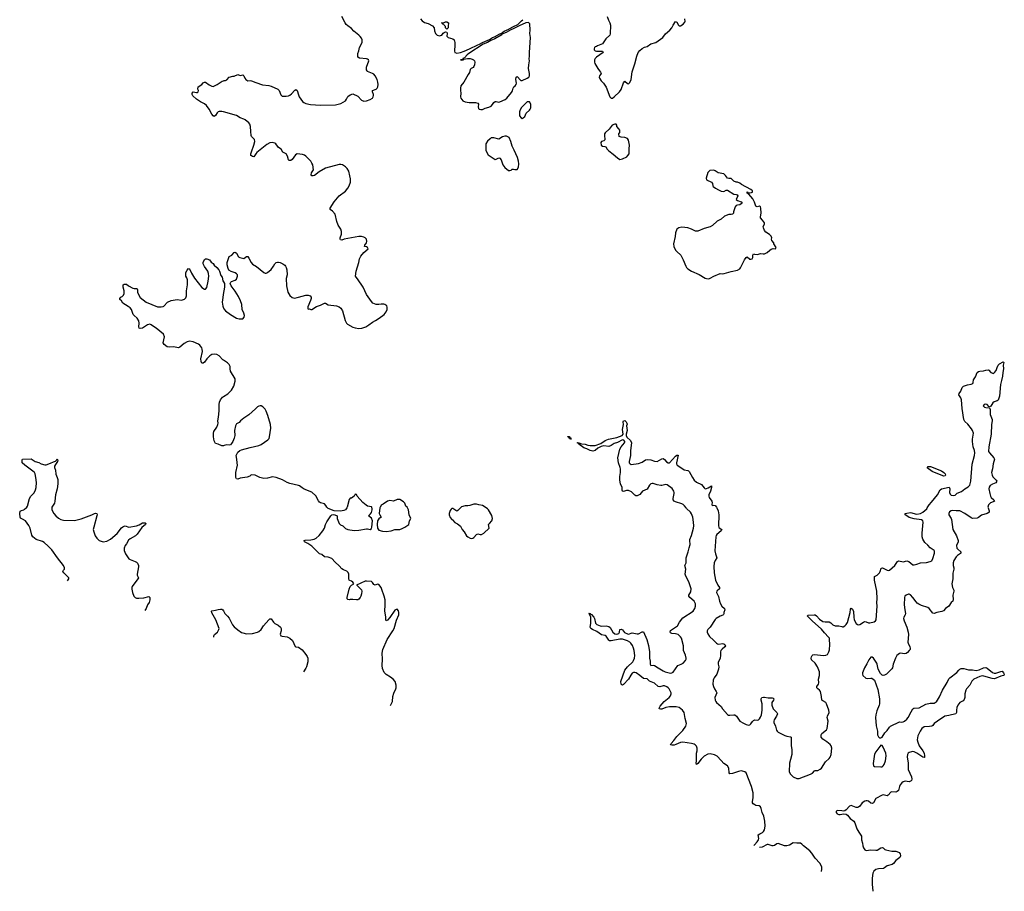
# Model space of a CAD drawing. Header units: inches. Extents: x 2005975 to 2217453, y 644152 to 846769.
# Tile 4 of 162: x 2046703 to 2062627, y 653797 to 667898. Entities that reach past the tile are written whole.
import ezdxf

# ---------------------------------------------------------------- set-up
doc = ezdxf.new("R2010")
doc.units = ezdxf.units.IN
doc.header["$MEASUREMENT"] = 0
for name, color, linetype in [('C0645', 7, 'Continuous'), ('C0646', 7, 'Continuous'), ('C0655', 7, 'Continuous'), ('C0656', 7, 'Continuous'), ('C0665', 7, 'Continuous'), ('C0666', 7, 'Continuous')]:
    doc.layers.add(name, color=color, linetype=linetype)

msp = doc.modelspace()

# ---------------------------------------------------------------- linework, layer by layer
at = {"layer": 'C0645', "color": 6, "elevation": 400}
for points in [[(2047477, 658821), (2047497, 658850), (2047495, 658870), (2047415, 658950), (2047401, 658970), (2047409, 658990), (2047429, 659010), (2047429, 659030), (2047409, 659070), (2047312, 659192), (2047220, 659320), (2047162, 659382), (2047098, 659438), (2047070, 659454), (2046967, 659487), (2046914, 659530), (2046898, 659558), (2046872, 659670), (2046850, 659715), (2046794, 659790), (2046750, 659818), (2046713, 659833), (2046708, 659848), (2046703, 659910), (2046710, 659946), (2046730, 659959), (2046770, 659970), (2046782, 659978), (2046808, 660000)], [(2047223, 660000), (2047225, 659970), (2047255, 659910), (2047286, 659870), (2047330, 659833), (2047370, 659810), (2047410, 659800), (2047590, 659798), (2047695, 659825), (2047869, 659890), (2047910, 659910), (2047930, 659916), (2047950, 659911), (2047954, 659890), (2047950, 659870), (2047899, 659690), (2047893, 659650), (2047899, 659610), (2047923, 659550), (2047950, 659508), (2047990, 659474), (2048020, 659460), (2048050, 659453), (2048110, 659460), (2048170, 659493), (2048277, 659583), (2048350, 659675), (2048370, 659694), (2048390, 659704), (2048410, 659708), (2048470, 659687), (2048589, 659710), (2048633, 659727), (2048690, 659756), (2048730, 659759), (2048740, 659750), (2048736, 659730), (2048680, 659680), (2048603, 659577), (2048576, 659550), (2048490, 659500), (2048464, 659476), (2048430, 659416), (2048407, 659390), (2048390, 659350), (2048394, 659310), (2048414, 659254), (2048470, 659176), (2048490, 659163), (2048570, 659135), (2048590, 659124), (2048610, 659107), (2048626, 659070), (2048626, 659046), (2048603, 658930), (2048605, 658910), (2048623, 658870), (2048615, 658850), (2048523, 658730), (2048514, 658710), (2048516, 658684), (2048529, 658630), (2048550, 658571), (2048570, 658551), (2048590, 658539), (2048630, 658538), (2048710, 658545), (2048790, 658564), (2048808, 658548), (2048808, 658510), (2048799, 658470), (2048768, 658432), (2048747, 658370), (2048729, 658338)], [(2049843, 657908), (2049842, 657910), (2049843, 657930), (2049855, 657950), (2049903, 657990), (2049924, 658030), (2049926, 658050), (2049874, 658190), (2049810, 658303), (2049807, 658330), (2049810, 658337), (2049870, 658344), (2049910, 658358), (2049950, 658364), (2049970, 658361), (2049990, 658351), (2050000, 658332)]]:
    msp.add_lwpolyline(points, dxfattribs=at)
at = {"layer": 'C0646', "color": 6, "elevation": 400}
for points in [[(2050000, 666406), (2049970, 666414), (2049930, 666414), (2049915, 666405), (2049896, 666390), (2049870, 666346), (2049850, 666330), (2049830, 666343), (2049810, 666369), (2049767, 666450), (2049723, 666510), (2049690, 666538), (2049626, 666570), (2049564, 666610), (2049505, 666665), (2049493, 666690), (2049493, 666710), (2049510, 666730), (2049561, 666719), (2049579, 666721), (2049589, 666730), (2049593, 666750), (2049586, 666774), (2049589, 666811), (2049649, 666850), (2049670, 666876), (2049689, 666890), (2049710, 666888), (2049765, 666845), (2049810, 666821), (2049830, 666818), (2049899, 666850), (2049979, 666901), (2050000, 666911)], [(2050000, 662390), (2049990, 662397), (2049930, 662458), (2049890, 662480), (2049850, 662487), (2049810, 662481), (2049778, 662462), (2049727, 662413), (2049690, 662356), (2049670, 662340), (2049650, 662343), (2049637, 662370), (2049634, 662410), (2049659, 662530), (2049656, 662570), (2049650, 662587), (2049615, 662635), (2049596, 662650), (2049510, 662687), (2049450, 662696), (2049410, 662687), (2049360, 662660), (2049290, 662601), (2049270, 662592), (2049190, 662607), (2049130, 662600), (2049087, 662607), (2049041, 662641), (2049022, 662670), (2049046, 662770), (2049030, 662810), (2048912, 662910), (2048883, 662923), (2048830, 662964), (2048810, 662971), (2048770, 662960), (2048690, 662910), (2048650, 662901), (2048633, 662910), (2048630, 662930), (2048636, 662990), (2048627, 663027), (2048603, 663070), (2048555, 663110), (2048539, 663130), (2048511, 663211), (2048490, 663235), (2048459, 663259), (2048368, 663310), (2048348, 663350), (2048322, 663370), (2048322, 663390), (2048339, 663410), (2048359, 663421), (2048379, 663441), (2048391, 663470), (2048390, 663510), (2048378, 663570), (2048378, 663610), (2048390, 663622), (2048430, 663622), (2048462, 663590), (2048530, 663553), (2048552, 663548), (2048590, 663550), (2048603, 663543), (2048608, 663528), (2048606, 663486), (2048650, 663401), (2048750, 663327), (2048930, 663255), (2048990, 663250), (2049021, 663259), (2049034, 663266), (2049095, 663330), (2049150, 663354), (2049250, 663369), (2049317, 663363), (2049370, 663379), (2049390, 663399), (2049400, 663430), (2049403, 663510), (2049416, 663610), (2049416, 663690), (2049404, 663724), (2049389, 663750), (2049387, 663790), (2049392, 663810), (2049410, 663846), (2049430, 663871), (2049451, 663870), (2049480, 663800), (2049530, 663714), (2049650, 663567), (2049690, 663541), (2049710, 663541), (2049730, 663565), (2049751, 663670), (2049760, 663750), (2049756, 663790), (2049745, 663830), (2049690, 663906), (2049668, 663950), (2049670, 663972), (2049690, 664021), (2049710, 664031), (2049730, 664031), (2049770, 664011), (2049798, 663978), (2049832, 663952), (2049850, 663926), (2049890, 663890), (2049923, 663850), (2049935, 663830), (2049958, 663762), (2049975, 663730), (2049990, 663672), (2050000, 663656)], [(2050000, 663482), (2049979, 663330), (2049986, 663266), (2050000, 663229)], [(2050000, 661006), (2049970, 661004), (2049910, 661032), (2049870, 661041), (2049847, 661087), (2049839, 661150), (2049836, 661210), (2049842, 661238), (2049892, 661308), (2049909, 661350), (2049912, 661370), (2049909, 661410), (2049920, 661470), (2049926, 661570), (2049926, 661670), (2049933, 661710), (2049950, 661747), (2049984, 661790), (2050000, 661801)], [(2046808, 660000), (2046810, 660002), (2046828, 660030), (2046860, 660150), (2046884, 660190), (2046936, 660244), (2046956, 660290), (2046967, 660330), (2046972, 660410), (2046965, 660490), (2046952, 660550), (2046940, 660570), (2046914, 660594), (2046787, 660690), (2046744, 660730), (2046742, 660770), (2046748, 660790), (2046890, 660796), (2046951, 660751), (2047010, 660733), (2047051, 660710), (2047110, 660698), (2047130, 660699), (2047199, 660721), (2047250, 660746), (2047284, 660756), (2047304, 660776), (2047310, 660791), (2047318, 660770), (2047316, 660750), (2047279, 660701), (2047267, 660673), (2047267, 660653), (2047280, 660610), (2047285, 660545), (2047308, 660490), (2047317, 660457), (2047320, 660390), (2047308, 660310), (2047283, 660210), (2047273, 660107), (2047263, 660077), (2047223, 660010), (2047223, 660000)]]:
    msp.add_lwpolyline(points, dxfattribs=at)
at = {"layer": 'C0655', "color": 6}
for points, elevation in [([(2052702, 656805), (2052732, 656870), (2052739, 656950), (2052756, 657004), (2052786, 657070), (2052791, 657090), (2052793, 657130), (2052773, 657190), (2052743, 657230), (2052702, 657262), (2052630, 657303), (2052595, 657335), (2052570, 657401), (2052564, 657450), (2052571, 657550), (2052566, 657650), (2052576, 657710), (2052648, 657872), (2052736, 658010), (2052757, 658050), (2052798, 658182), (2052832, 658270), (2052835, 658310), (2052830, 658335), (2052810, 658359), (2052790, 658357), (2052770, 658345), (2052690, 658226), (2052650, 658181), (2052628, 658170), (2052622, 658182), (2052624, 658236), (2052610, 658330), (2052616, 658430), (2052612, 658510), (2052599, 658570), (2052562, 658682), (2052549, 658710), (2052510, 658759), (2052490, 658767), (2052450, 658749), (2052430, 658759), (2052410, 658793), (2052390, 658809), (2052310, 658814), (2052290, 658812), (2052151, 658750), (2052163, 658743), (2052230, 658676), (2052238, 658650), (2052233, 658610), (2052220, 658570), (2052210, 658550), (2052190, 658525), (2052170, 658514), (2052150, 658511), (2052090, 658519), (2052050, 658518), (2052030, 658513), (2052010, 658518), (2052001, 658530), (2052000, 658550), (2052030, 658685), (2052050, 658726), (2052070, 658750), (2052109, 658770), (2052090, 658798), (2052070, 658814), (2052044, 658824), (2052033, 658833), (2052028, 658850), (2052024, 658930), (2052015, 658955), (2051994, 658974), (2051938, 658998), (2051915, 659015), (2051870, 659065), (2051804, 659124), (2051750, 659182), (2051690, 659202), (2051630, 659209), (2051590, 659244), (2051550, 659256), (2051516, 659296), (2051430, 659381), (2051365, 659425), (2051310, 659450), (2051305, 659470), (2051322, 659478), (2051410, 659481), (2051465, 659495), (2051499, 659510), (2051545, 659555), (2051606, 659630), (2051631, 659670), (2051650, 659731), (2051670, 659774), (2051734, 659870), (2051750, 659886), (2051770, 659893), (2051802, 659890), (2051838, 659870), (2051835, 659830), (2051867, 659747), (2051890, 659725), (2051930, 659708), (2051970, 659667), (2052010, 659652), (2052110, 659636), (2052190, 659641), (2052310, 659661), (2052330, 659661), (2052370, 659651), (2052390, 659668), (2052397, 659690), (2052408, 659790), (2052391, 659831), (2052344, 659870), (2052378, 659902), (2052395, 659925), (2052405, 659970), (2052404, 659990), (2052400, 660000)], 400), ([(2051992, 660000), (2051970, 659970), (2051945, 659955), (2051890, 659946), (2051790, 659953), (2051693, 659990), (2051681, 660000)], 400), ([(2052529, 660000), (2052516, 659910), (2052525, 659885), (2052548, 659850), (2052510, 659824), (2052489, 659791), (2052483, 659730), (2052490, 659670), (2052510, 659641), (2052570, 659621), (2052630, 659617), (2052710, 659627), (2052770, 659651), (2052850, 659651), (2052890, 659664), (2052934, 659686), (2052995, 659730), (2053009, 659790), (2053029, 659830), (2052999, 659890), (2052989, 659969), (2052973, 660000)], 400), ([(2053834, 660000), (2053790, 659958), (2053770, 659946), (2053710, 659988), (2053690, 659988), (2053680, 659980), (2053664, 659956), (2053651, 659910), (2053651, 659890), (2053667, 659847), (2053690, 659812), (2053704, 659804), (2053742, 659762), (2053781, 659741), (2053830, 659705), (2053861, 659650), (2053893, 659613), (2053930, 659547), (2053950, 659531), (2053990, 659511), (2054010, 659505), (2054030, 659508), (2054050, 659522), (2054090, 659568), (2054110, 659579), (2054150, 659567), (2054170, 659568), (2054209, 659590), (2054293, 659670), (2054287, 659730), (2054300, 659750), (2054339, 659790), (2054347, 659830), (2054338, 659878), (2054287, 659967), (2054270, 659984), (2054248, 660000)], 400), ([(2058578, 654539), (2058584, 654550), (2058630, 654599), (2058650, 654630), (2058656, 654650), (2058648, 654710), (2058672, 654728), (2058718, 654750), (2058734, 654766), (2058748, 654790), (2058758, 654850), (2058754, 654930), (2058737, 655010), (2058711, 655071), (2058696, 655136), (2058684, 655164), (2058661, 655181), (2058610, 655187), (2058590, 655194), (2058566, 655210), (2058553, 655230), (2058553, 655250), (2058566, 655310), (2058563, 655390), (2058538, 655490), (2058450, 655713), (2058430, 655732), (2058390, 655743), (2058370, 655744), (2058330, 655736), (2058230, 655702), (2058190, 655698), (2058176, 655716), (2058169, 655790), (2058150, 655825), (2058090, 655863), (2058050, 655915), (2057982, 655982), (2057942, 656002), (2057870, 656023), (2057830, 656018), (2057770, 655983), (2057725, 655935), (2057670, 655866), (2057648, 655848), (2057643, 655870), (2057650, 655910), (2057650, 656030), (2057657, 656070), (2057658, 656110), (2057646, 656146), (2057626, 656166), (2057610, 656176), (2057567, 656187), (2057430, 656210), (2057390, 656204), (2057315, 656170), (2057290, 656163), (2057250, 656162), (2057228, 656168), (2057238, 656190), (2057282, 656238), (2057330, 656302), (2057430, 656400), (2057476, 656470), (2057488, 656510), (2057467, 656590), (2057448, 656690), (2057421, 656730), (2057370, 656770), (2057321, 656781), (2057210, 656779), (2057150, 656771), (2057086, 656746), (2057064, 656744), (2057045, 656750), (2057050, 656770), (2057063, 656790), (2057128, 656870), (2057209, 656930), (2057230, 656959), (2057239, 656990), (2057237, 657010), (2057230, 657032), (2057209, 657070), (2057193, 657090), (2057170, 657107), (2057130, 657122), (2057110, 657121), (2057057, 657103), (2057030, 657111), (2056970, 657162), (2056890, 657197), (2056850, 657236), (2056790, 657237), (2056730, 657290), (2056671, 657330), (2056650, 657337), (2056630, 657335), (2056610, 657325), (2056584, 657296), (2056550, 657227), (2056470, 657144), (2056450, 657133), (2056439, 657139), (2056429, 657149), (2056427, 657190), (2056488, 657372), (2056530, 657430), (2056619, 657510), (2056632, 657530), (2056647, 657570), (2056650, 657610), (2056641, 657690), (2056630, 657730), (2056612, 657772), (2056589, 657810), (2056569, 657830), (2056531, 657850), (2056470, 657872), (2056450, 657876), (2056410, 657875), (2056268, 657848), (2056242, 657850), (2056230, 657858), (2056200, 657910), (2056185, 657925), (2056170, 657933), (2056110, 657946), (2056038, 657998), (2055965, 658030), (2055942, 658050), (2055930, 658070), (2055940, 658130), (2055938, 658230), (2055920, 658280), (2055907, 658290), (2055910, 658296), (2055930, 658290), (2055939, 658279), (2055950, 658275), (2055990, 658230), (2056000, 658210), (2056015, 658135), (2056034, 658114), (2056090, 658091), (2056110, 658088), (2056190, 658091), (2056230, 658081), (2056250, 658063), (2056297, 657990), (2056330, 657962), (2056350, 657955), (2056379, 657961), (2056390, 657970), (2056401, 657990), (2056409, 658031), (2056430, 658037), (2056450, 658028), (2056483, 657983), (2056530, 657960), (2056550, 657959), (2056610, 657976), (2056690, 657963), (2056710, 657964), (2056770, 657995), (2056790, 657992), (2056847, 657870), (2056874, 657774), (2056889, 657670), (2056888, 657570), (2056900, 657520), (2056901, 657470), (2056910, 657450), (2056950, 657456), (2056970, 657451), (2057027, 657410), (2057110, 657363), (2057140, 657350), (2057230, 657328), (2057250, 657330), (2057270, 657343), (2057348, 657450), (2057403, 657470), (2057433, 657490), (2057469, 657531), (2057479, 657550), (2057480, 657570), (2057470, 657616), (2057440, 657690), (2057436, 657770), (2057405, 657890), (2057390, 657916), (2057350, 657950), (2057310, 657962), (2057250, 657970), (2057230, 657981), (2057224, 657990), (2057230, 658014), (2057339, 658090), (2057373, 658150), (2057430, 658223), (2057592, 658330), (2057622, 658370), (2057634, 658410), (2057632, 658448), (2057624, 658470), (2057610, 658490), (2057541, 658550), (2057526, 658570), (2057522, 658590), (2057559, 658641), (2057561, 658690), (2057532, 658790), (2057471, 658910), (2057467, 658930), (2057478, 659010), (2057460, 659070), (2057479, 659110), (2057479, 659190), (2057516, 659290), (2057529, 659351), (2057547, 659410), (2057539, 659470), (2057542, 659490), (2057569, 659551), (2057600, 659670), (2057603, 659710), (2057600, 659770), (2057589, 659849), (2057570, 659903), (2057550, 659930), (2057489, 659990), (2057481, 660000)], 300), ([(2057975, 660000), (2058000, 659950), (2058010, 659890), (2058003, 659710), (2058009, 659689), (2058017, 659677), (2058056, 659650), (2058046, 659630), (2057980, 659570), (2057968, 659552), (2057961, 659530), (2057945, 659305), (2057954, 659254), (2057974, 659210), (2057978, 659190), (2057948, 659150), (2057936, 659110), (2057929, 659050), (2057933, 658950), (2057955, 658830), (2057991, 658750), (2058021, 658710), (2058019, 658690), (2057982, 658658), (2057977, 658650), (2057973, 658630), (2058006, 658566), (2058022, 658490), (2058035, 658450), (2058060, 658410), (2058100, 658370), (2058105, 658350), (2058092, 658310), (2058092, 658288), (2058087, 658273), (2058075, 658265), (2058030, 658250), (2057968, 658210), (2057950, 658192), (2057869, 658071), (2057834, 658030), (2057823, 658010), (2057820, 657990), (2057830, 657962), (2057857, 657917), (2057921, 657861), (2057970, 657809), (2057990, 657799), (2058010, 657797), (2058070, 657805), (2058090, 657802), (2058107, 657790), (2058117, 657770), (2058108, 657750), (2058064, 657716), (2058043, 657690), (2058037, 657670), (2058036, 657610), (2058029, 657571), (2058000, 657500), (2058001, 657470), (2058009, 657430), (2058004, 657390), (2057977, 657310), (2057933, 657250), (2057921, 657230), (2057917, 657210), (2057915, 657150), (2057923, 657110), (2057939, 657070), (2057968, 657030), (2057975, 657010), (2057947, 656930), (2057953, 656890), (2057960, 656870), (2057974, 656850), (2058048, 656787), (2058071, 656750), (2058150, 656656), (2058167, 656647), (2058190, 656644), (2058250, 656653), (2058270, 656651), (2058296, 656630), (2058350, 656548), (2058410, 656519), (2058450, 656493), (2058490, 656483), (2058511, 656490), (2058530, 656506), (2058554, 656546), (2058570, 656562), (2058590, 656569), (2058630, 656568), (2058650, 656573), (2058670, 656589), (2058686, 656614), (2058700, 656650), (2058710, 656730), (2058708, 656830), (2058693, 656890), (2058693, 656910), (2058706, 656930), (2058730, 656940), (2058750, 656940), (2058810, 656926), (2058870, 656928), (2058890, 656919), (2058898, 656910), (2058894, 656890), (2058867, 656850), (2058865, 656810), (2058891, 656750), (2058948, 656690), (2058956, 656670), (2058942, 656630), (2058903, 656570), (2058897, 656550), (2058897, 656530), (2058927, 656470), (2058943, 656403), (2058951, 656390), (2058972, 656372), (2059078, 656318), (2059110, 656304), (2059170, 656297), (2059177, 656290), (2059180, 656150), (2059192, 656090), (2059193, 656010), (2059167, 655930), (2059152, 655870), (2059147, 655730), (2059170, 655690), (2059211, 655651), (2059270, 655620), (2059310, 655621), (2059495, 655690), (2059524, 655710), (2059556, 655744), (2059570, 655750), (2059610, 655752), (2059650, 655771), (2059670, 655790), (2059736, 655890), (2059795, 655945), (2059811, 655969), (2059824, 656010), (2059840, 656110), (2059829, 656149), (2059810, 656170), (2059757, 656217), (2059690, 656259), (2059666, 656290), (2059665, 656330), (2059674, 656350), (2059750, 656409), (2059762, 656430), (2059776, 656550), (2059763, 656610), (2059767, 656630), (2059792, 656690), (2059791, 656730), (2059752, 656830), (2059739, 656850), (2059690, 656878), (2059677, 656890), (2059672, 656950), (2059652, 657032), (2059638, 657050), (2059609, 657070), (2059594, 657090), (2059596, 657110), (2059621, 657150), (2059627, 657170), (2059623, 657230), (2059639, 657290), (2059637, 657350), (2059608, 657430), (2059567, 657487), (2059510, 657542), (2059503, 657570), (2059508, 657592), (2059521, 657610), (2059530, 657621), (2059550, 657628), (2059709, 657611), (2059743, 657617), (2059765, 657630), (2059789, 657670), (2059797, 657703), (2059806, 657790), (2059802, 657870), (2059798, 657890), (2059785, 657910), (2059717, 657977), (2059670, 658036), (2059518, 658170), (2059445, 658250), (2059445, 658255), (2059456, 658264), (2059550, 658271), (2059570, 658269), (2059590, 658254), (2059638, 658198), (2059690, 658163), (2059730, 658155), (2059795, 658155), (2059821, 658141), (2059853, 658110), (2059890, 658091), (2059951, 658091), (2060000, 658079)], 300), ([(2050000, 658332), (2050022, 658290), (2050065, 658250), (2050090, 658216), (2050144, 658110), (2050170, 658076), (2050230, 658027), (2050290, 657986), (2050310, 657976), (2050370, 657961), (2050470, 657966), (2050550, 657987), (2050570, 657998), (2050608, 658030), (2050647, 658093), (2050730, 658190), (2050750, 658207), (2050770, 658206), (2050806, 658150), (2050830, 658132), (2050885, 658105), (2050918, 658070), (2050930, 658051), (2050930, 658010), (2050915, 657956), (2050927, 657930), (2050950, 657922), (2051030, 657913), (2051070, 657892), (2051112, 657852), (2051159, 657759), (2051170, 657751), (2051210, 657746), (2051270, 657702), (2051333, 657630), (2051354, 657594), (2051362, 657570), (2051363, 657510), (2051341, 657430), (2051333, 657407), (2051292, 657349)], 400), ([(2060000, 655096), (2059935, 655105), (2059919, 655101), (2059906, 655090), (2059908, 655070), (2059924, 655050), (2059950, 655038), (2059970, 655037), (2060000, 655044)], 300), ([(2059668, 654119), (2059676, 654156), (2059674, 654190), (2059643, 654250), (2059570, 654335), (2059515, 654415), (2059481, 654450), (2059377, 654530), (2059350, 654559), (2059330, 654573), (2059310, 654578), (2059270, 654576), (2059210, 654581), (2059155, 654545), (2059107, 654533), (2059070, 654533), (2058970, 654568), (2058950, 654564), (2058910, 654539), (2058890, 654534), (2058870, 654534), (2058810, 654552), (2058790, 654552), (2058770, 654545), (2058730, 654519), (2058710, 654511), (2058666, 654505)], 300)]:
    msp.add_lwpolyline(points, dxfattribs=dict(at, elevation=elevation))
at = {"layer": 'C0656', "color": 6}
for points, elevation in [([(2050000, 666911), (2050010, 666915), (2050030, 666915), (2050050, 666923), (2050092, 666968), (2050150, 666986), (2050170, 666987), (2050230, 667011), (2050270, 666996), (2050310, 667006), (2050328, 666988), (2050344, 666950), (2050359, 666930), (2050390, 666907), (2050430, 666913), (2050450, 666910), (2050520, 666880), (2050630, 666843), (2050731, 666831), (2050770, 666822), (2050875, 666775), (2050900, 666750), (2050924, 666684), (2050930, 666676), (2050950, 666663), (2051010, 666661), (2051050, 666668), (2051070, 666677), (2051099, 666701), (2051150, 666757), (2051170, 666771), (2051190, 666751), (2051210, 666685), (2051225, 666650), (2051277, 666577), (2051298, 666558), (2051330, 666541), (2051407, 666527), (2051570, 666513), (2051810, 666520), (2051895, 666545), (2051970, 666587), (2051989, 666610), (2052010, 666655), (2052050, 666683), (2052090, 666697), (2052170, 666659), (2052230, 666596), (2052270, 666580), (2052310, 666585), (2052370, 666608), (2052407, 666630), (2052422, 666650), (2052425, 666670), (2052423, 666690), (2052410, 666730), (2052409, 666750), (2052470, 666776), (2052485, 666790), (2052494, 666810), (2052502, 666850), (2052496, 666890), (2052486, 666930), (2052454, 666990), (2052430, 667015), (2052410, 667028), (2052330, 667061), (2052320, 667070), (2052310, 667089), (2052311, 667130), (2052347, 667230), (2052343, 667250), (2052330, 667261), (2052310, 667267), (2052196, 667276), (2052173, 667293), (2052172, 667350), (2052187, 667393), (2052198, 667450), (2052241, 667530), (2052241, 667570), (2052230, 667598), (2052208, 667628), (2052186, 667650), (2052106, 667710), (2052070, 667758), (2052010, 667799), (2051983, 667823), (2051965, 667850), (2051913, 667950)], 400), ([(2053184, 667910), (2053210, 667880), (2053250, 667853), (2053310, 667838), (2053379, 667799), (2053406, 667766), (2053410, 667718), (2053430, 667674), (2053456, 667650), (2053490, 667636), (2053510, 667642), (2053529, 667650), (2053550, 667678), (2053570, 667692), (2053590, 667702), (2053610, 667694), (2053616, 667676), (2053611, 667630), (2053620, 667620), (2053632, 667610), (2053710, 667587), (2053731, 667570), (2053739, 667530), (2053740, 667490), (2053734, 667390), (2053739, 667370), (2053745, 667365), (2053770, 667358), (2053830, 667369), (2053891, 667389), (2053975, 667425), (2054110, 667490), (2054140, 667500), (2054190, 667530), (2054301, 667579), (2054351, 667610), (2054380, 667620), (2054467, 667670), (2054500, 667680), (2054507, 667690), (2054540, 667710), (2054616, 667744), (2054620, 667750), (2054687, 667790), (2054758, 667822), (2054819, 667881), (2054842, 667898)], 400), ([(2056206, 667950), (2056223, 667890), (2056248, 667848), (2056259, 667810), (2056252, 667668), (2056245, 667650), (2056184, 667590), (2056130, 667510), (2056050, 667477), (2056030, 667464), (2056010, 667459), (2056001, 667450), (2055991, 667429), (2055995, 667410), (2056010, 667395), (2056031, 667391), (2056130, 667390), (2056141, 667370), (2056030, 667293), (2056010, 667273), (2056000, 667250), (2056001, 667210), (2056004, 667190), (2056051, 667110), (2056078, 667070), (2056098, 667050), (2056106, 667030), (2056096, 667010), (2056079, 666990), (2056073, 666970), (2056080, 666950), (2056106, 666910), (2056142, 666870), (2056187, 666807), (2056248, 666650), (2056270, 666627), (2056290, 666631), (2056318, 666650), (2056404, 666730), (2056432, 666770), (2056466, 666874), (2056490, 666902), (2056530, 666865), (2056550, 666862), (2056570, 666882), (2056592, 666928), (2056607, 667053), (2056650, 667182), (2056683, 667310), (2056707, 667370), (2056730, 667401), (2056770, 667434), (2056808, 667452), (2056850, 667465), (2056910, 667508), (2056990, 667531), (2057102, 667610), (2057145, 667670), (2057216, 667730), (2057250, 667767), (2057270, 667811), (2057310, 667871), (2057330, 667858), (2057359, 667810), (2057370, 667801), (2057390, 667799), (2057432, 667828), (2057461, 667859), (2057465, 667870), (2057458, 667910)], 400), ([(2050000, 663229), (2050003, 663223), (2050030, 663190), (2050111, 663130), (2050210, 663071), (2050250, 663059), (2050310, 663061), (2050335, 663085), (2050338, 663110), (2050329, 663150), (2050298, 663210), (2050293, 663290), (2050276, 663350), (2050242, 663422), (2050190, 663504), (2050124, 663590), (2050109, 663630), (2050115, 663650), (2050130, 663665), (2050190, 663685), (2050210, 663702), (2050225, 663750), (2050223, 663770), (2050210, 663789), (2050190, 663805), (2050123, 663823), (2050086, 663846), (2050073, 663873), (2050058, 663930), (2050058, 663970), (2050090, 664065), (2050110, 664079), (2050134, 664086), (2050170, 664131), (2050190, 664136), (2050210, 664121), (2050243, 664063), (2050265, 664050), (2050330, 664036), (2050370, 664065), (2050390, 664065), (2050410, 664042), (2050447, 663970), (2050470, 663945), (2050530, 663905), (2050650, 663807), (2050670, 663796), (2050690, 663796), (2050710, 663806), (2050770, 663855), (2050810, 663908), (2050827, 663950), (2050848, 663972), (2050870, 663978), (2050890, 663977), (2050917, 663970), (2050959, 663950), (2050990, 663926), (2051003, 663910), (2051014, 663890), (2051025, 663850), (2051026, 663770), (2051014, 663710), (2051020, 663590), (2051037, 663490), (2051070, 663436), (2051110, 663406), (2051150, 663395), (2051190, 663401), (2051210, 663411), (2051330, 663441), (2051370, 663441), (2051402, 663430), (2051416, 663410), (2051415, 663390), (2051406, 663354), (2051362, 663250), (2051362, 663230), (2051370, 663214), (2051390, 663222), (2051410, 663211), (2051430, 663211), (2051504, 663256), (2051570, 663281), (2051630, 663314), (2051650, 663311), (2051690, 663284), (2051828, 663268), (2051870, 663251), (2051896, 663230), (2051926, 663190), (2051967, 663030), (2051986, 662990), (2052005, 662970), (2052090, 662924), (2052130, 662911), (2052190, 662903), (2052238, 662910), (2052302, 662930), (2052350, 662959), (2052410, 663006), (2052459, 663030), (2052519, 663070), (2052595, 663130), (2052629, 663170), (2052648, 663210), (2052647, 663247), (2052638, 663270), (2052606, 663290), (2052590, 663295), (2052550, 663295), (2052511, 663289), (2052470, 663289), (2052414, 663314), (2052390, 663337), (2052313, 663450), (2052259, 663570), (2052166, 663706), (2052144, 663730), (2052134, 663750), (2052145, 663830), (2052190, 663970), (2052200, 664030), (2052221, 664070), (2052270, 664130), (2052341, 664190), (2052329, 664210), (2052310, 664221), (2052278, 664230), (2052285, 664250), (2052312, 664290), (2052318, 664310), (2052309, 664350), (2052289, 664370), (2052270, 664379), (2052230, 664390), (2052190, 664392), (2051950, 664347), (2051910, 664333), (2051890, 664335), (2051886, 664350), (2051888, 664370), (2051907, 664430), (2051905, 664470), (2051897, 664510), (2051855, 664575), (2051834, 664634), (2051804, 664750), (2051763, 664803), (2051723, 664830), (2051725, 664850), (2051787, 664953), (2051872, 665050), (2051970, 665124), (2052007, 665170), (2052030, 665210), (2052052, 665270), (2052055, 665325), (2052041, 665370), (2052027, 665450), (2051998, 665490), (2051970, 665518), (2051922, 665550), (2051897, 665557), (2051870, 665554), (2051646, 665494), (2051544, 665436), (2051470, 665375), (2051450, 665371), (2051430, 665374), (2051414, 665390), (2051421, 665419), (2051452, 665470), (2051442, 665550), (2051430, 665578), (2051410, 665607), (2051332, 665690), (2051310, 665704), (2051276, 665716), (2051190, 665728), (2051165, 665710), (2051110, 665634), (2051090, 665622), (2051062, 665622), (2051050, 665630), (2051032, 665690), (2051010, 665728), (2050956, 665756), (2050930, 665803), (2050890, 665830), (2050844, 665890), (2050830, 665900), (2050790, 665911), (2050750, 665905), (2050702, 665878), (2050540, 665750), (2050520, 665730), (2050490, 665682), (2050470, 665684), (2050450, 665694), (2050443, 665703), (2050443, 665730), (2050450, 665761), (2050491, 665869), (2050504, 665930), (2050498, 665958), (2050450, 666010), (2050444, 666024), (2050443, 666090), (2050435, 666170), (2050424, 666210), (2050411, 666231), (2050350, 666279), (2050330, 666291), (2050270, 666310), (2050209, 666349), (2050000, 666406)], 400), ([(2050000, 663656), (2050016, 663630), (2050016, 663570), (2050004, 663510), (2050000, 663482)], 400), ([(2050000, 661801), (2050070, 661845), (2050130, 661907), (2050164, 661970), (2050188, 662050), (2050190, 662070), (2050185, 662090), (2050114, 662214), (2050106, 662250), (2050104, 662290), (2050090, 662322), (2050066, 662346), (2050000, 662390)], 400), ([(2051681, 660000), (2051669, 660010), (2051656, 660036), (2051630, 660065), (2051570, 660081), (2051554, 660094), (2051535, 660115), (2051490, 660193), (2051430, 660253), (2051304, 660304), (2051270, 660324), (2051230, 660355), (2051210, 660364), (2051070, 660396), (2051030, 660412), (2050954, 660454), (2050851, 660491), (2050790, 660501), (2050710, 660481), (2050650, 660475), (2050586, 660490), (2050510, 660527), (2050450, 660532), (2050442, 660530), (2050426, 660514), (2050383, 660497), (2050270, 660480), (2050230, 660466), (2050210, 660469), (2050198, 660490), (2050200, 660570), (2050227, 660690), (2050218, 660730), (2050215, 660790), (2050204, 660850), (2050230, 660899), (2050264, 660930), (2050290, 660941), (2050430, 660979), (2050570, 661010), (2050610, 661028), (2050718, 661102), (2050735, 661125), (2050743, 661150), (2050763, 661290), (2050758, 661350), (2050715, 661495), (2050690, 661564), (2050670, 661597), (2050635, 661635), (2050610, 661649), (2050590, 661652), (2050570, 661647), (2050550, 661635), (2050516, 661604), (2050410, 661503), (2050330, 661453), (2050276, 661410), (2050250, 661379), (2050210, 661359), (2050195, 661330), (2050179, 661250), (2050180, 661170), (2050172, 661128), (2050150, 661073), (2050130, 661041), (2050110, 661021), (2050090, 661016), (2050050, 661018), (2050010, 661007), (2050000, 661006)], 400), ([(2057481, 660000), (2057455, 660035), (2057434, 660054), (2057410, 660065), (2057310, 660099), (2057290, 660111), (2057273, 660130), (2057270, 660150), (2057288, 660230), (2057289, 660250), (2057283, 660270), (2057253, 660313), (2057174, 660374), (2057150, 660376), (2057090, 660360), (2057070, 660361), (2057010, 660371), (2056950, 660394), (2056930, 660394), (2056910, 660387), (2056890, 660370), (2056850, 660302), (2056774, 660270), (2056730, 660218), (2056710, 660204), (2056690, 660196), (2056670, 660196), (2056650, 660206), (2056598, 660258), (2056550, 660282), (2056518, 660282), (2056470, 660267), (2056453, 660273), (2056448, 660288), (2056448, 660330), (2056422, 660390), (2056407, 660450), (2056409, 660509), (2056422, 660570), (2056422, 660630), (2056416, 660656), (2056385, 660730), (2056375, 660810), (2056410, 660950), (2056432, 660990), (2056485, 661050), (2056490, 661062), (2056490, 661075), (2056475, 661095), (2056450, 661099), (2056370, 661060), (2056316, 661044), (2056266, 661010), (2056230, 660993), (2056150, 661004), (2056105, 660995), (2056054, 660966), (2056010, 660930), (2055970, 660920), (2055930, 660930), (2055876, 660956), (2055826, 660970), (2055746, 661030), (2055742, 661042), (2055718, 661050), (2055722, 661058), (2055746, 661054), (2055790, 661038), (2055850, 661032), (2055890, 661014), (2055927, 661007), (2056010, 661007), (2056100, 661040), (2056170, 661092), (2056228, 661112), (2056361, 661139), (2056447, 661170), (2056463, 661190), (2056454, 661270), (2056470, 661350), (2056464, 661390), (2056470, 661408), (2056492, 661412), (2056513, 661393), (2056524, 661370), (2056525, 661355), (2056519, 661330), (2056529, 661250), (2056512, 661190), (2056511, 661170), (2056523, 661143), (2056582, 661090), (2056596, 661050), (2056583, 660930), (2056581, 660850), (2056559, 660750), (2056561, 660730), (2056574, 660710), (2056590, 660703), (2056710, 660717), (2056770, 660739), (2056825, 660775), (2056850, 660784), (2056910, 660780), (2056970, 660757), (2057010, 660752), (2057090, 660793), (2057110, 660797), (2057130, 660782), (2057163, 660743), (2057193, 660727), (2057210, 660730), (2057310, 660839), (2057330, 660852), (2057350, 660851), (2057325, 660730), (2057325, 660710), (2057336, 660690), (2057395, 660655), (2057450, 660614), (2057507, 660607), (2057519, 660599), (2057530, 660587), (2057583, 660490), (2057610, 660450), (2057650, 660418), (2057730, 660379), (2057753, 660353), (2057770, 660324), (2057789, 660309), (2057810, 660311), (2057837, 660323), (2057890, 660355), (2057891, 660330), (2057876, 660270), (2057848, 660212), (2057846, 660190), (2057852, 660170), (2057897, 660110), (2057901, 660090), (2057896, 660050), (2057910, 660041), (2057930, 660045), (2057950, 660039), (2057970, 660010), (2057975, 660000)], 300), ([(2052400, 660000), (2052396, 660010), (2052390, 660018), (2052330, 660029), (2052304, 660044), (2052250, 660089), (2052162, 660190), (2052150, 660215), (2052130, 660222), (2052110, 660189), (2052070, 660158), (2052050, 660158), (2052030, 660138), (2051999, 660010), (2051992, 660000)], 400), ([(2052973, 660000), (2052968, 660010), (2052948, 660030), (2052934, 660074), (2052910, 660098), (2052850, 660134), (2052810, 660133), (2052750, 660109), (2052690, 660119), (2052652, 660110), (2052582, 660058), (2052550, 660044), (2052530, 660006), (2052529, 660000)], 400), ([(2054248, 660000), (2054190, 660041), (2054130, 660049), (2054090, 660062), (2054050, 660062), (2053981, 660039), (2053950, 660033), (2053907, 660033), (2053850, 660015), (2053834, 660000)], 400)]:
    msp.add_lwpolyline(points, dxfattribs=dict(at, elevation=elevation))
for points, elevation in [([(2053610, 667746), (2053590, 667766), (2053587, 667787), (2053566, 667810), (2053562, 667822), (2053550, 667826), (2053542, 667842), (2053526, 667850), (2053569, 667851), (2053590, 667862), (2053610, 667865), (2053638, 667850), (2053638, 667830), (2053631, 667809), (2053631, 667769)], 400), ([(2054932, 667852), (2054890, 667850), (2054780, 667800), (2054685, 667750), (2054644, 667736), (2054569, 667690), (2054498, 667662), (2054489, 667650), (2054386, 667590), (2054320, 667560), (2054271, 667530), (2054199, 667501), (2053967, 667350), (2053940, 667330), (2053899, 667281), (2053872, 667270), (2053874, 667266), (2053870, 667266), (2053865, 667255), (2053834, 667250), (2053844, 667244), (2053870, 667247), (2053878, 667250), (2053882, 667258), (2053947, 667273), (2053990, 667270), (2054022, 667262), (2054043, 667250), (2054057, 667230), (2054062, 667210), (2054059, 667170), (2054050, 667141), (2054034, 667126), (2054004, 667110), (2053990, 667093), (2053976, 667044), (2053958, 667010), (2053885, 666890), (2053838, 666830), (2053830, 666790), (2053831, 666750), (2053837, 666710), (2053831, 666650), (2053836, 666630), (2053867, 666587), (2053908, 666568), (2053970, 666559), (2054077, 666557), (2054112, 666550), (2054125, 666530), (2054118, 666490), (2054121, 666461), (2054131, 666451), (2054163, 666443), (2054190, 666446), (2054231, 666469), (2054290, 666484), (2054330, 666500), (2054350, 666524), (2054370, 666561), (2054390, 666576), (2054410, 666576), (2054450, 666566), (2054470, 666570), (2054552, 666608), (2054581, 666630), (2054659, 666721), (2054673, 666747), (2054685, 666790), (2054696, 666810), (2054714, 666826), (2054731, 666849), (2054738, 666870), (2054729, 666931), (2054730, 666971), (2054750, 666978), (2054801, 666921), (2054810, 666915), (2054830, 666913), (2054910, 666950), (2054935, 666970), (2054948, 666990), (2054946, 667030), (2054934, 667110), (2054938, 667170), (2054950, 667230), (2054945, 667265), (2054950, 667310), (2054947, 667370), (2054962, 667610), (2054953, 667673), (2054956, 667730), (2054951, 667830)], 400), ([(2054910, 666568), (2054812, 666470), (2054790, 666426), (2054785, 666410), (2054784, 666344), (2054814, 666310), (2054830, 666302), (2054846, 666310), (2054870, 666334), (2054896, 666384), (2054950, 666434), (2054958, 666450), (2054967, 666473), (2054968, 666530), (2054947, 666567)], 400), ([(2056330, 666208), (2056282, 666190), (2056234, 666126), (2056170, 666069), (2056160, 666050), (2056158, 666030), (2056166, 665954), (2056150, 665939), (2056110, 665928), (2056104, 665910), (2056108, 665870), (2056130, 665853), (2056168, 665848), (2056181, 665841), (2056204, 665804), (2056230, 665776), (2056303, 665723), (2056370, 665662), (2056410, 665639), (2056450, 665646), (2056520, 665680), (2056540, 665700), (2056558, 665730), (2056562, 665750), (2056559, 665810), (2056565, 665870), (2056549, 665950), (2056530, 665974), (2056490, 665993), (2056430, 665999), (2056398, 666010), (2056395, 666050), (2056409, 666071), (2056406, 666110), (2056390, 666135), (2056358, 666170), (2056358, 666190), (2056350, 666206)], 400), ([(2054550, 666015), (2054510, 666002), (2054450, 665964), (2054370, 665989), (2054330, 665985), (2054310, 665973), (2054270, 665934), (2054243, 665890), (2054239, 665870), (2054243, 665850), (2054241, 665790), (2054246, 665770), (2054278, 665710), (2054390, 665638), (2054410, 665641), (2054450, 665661), (2054470, 665656), (2054491, 665630), (2054519, 665550), (2054550, 665505), (2054610, 665458), (2054630, 665458), (2054650, 665465), (2054670, 665482), (2054690, 665482), (2054713, 665473), (2054750, 665474), (2054770, 665514), (2054774, 665566), (2054768, 665612), (2054753, 665670), (2054701, 665790), (2054669, 665850), (2054644, 665930), (2054618, 665990), (2054610, 665998), (2054575, 666015)], 400), ([(2057930, 665462), (2057862, 665458), (2057832, 665428), (2057803, 665337), (2057811, 665310), (2057891, 665270), (2057907, 665250), (2057911, 665211), (2057920, 665200), (2057958, 665170), (2058003, 665143), (2058045, 665125), (2058090, 665119), (2058130, 665138), (2058150, 665138), (2058250, 665074), (2058290, 665071), (2058304, 665064), (2058318, 665050), (2058291, 664990), (2058311, 664971), (2058371, 664951), (2058385, 664930), (2058350, 664901), (2058310, 664899), (2058289, 664891), (2058274, 664870), (2058247, 664790), (2058246, 664770), (2058230, 664754), (2058210, 664747), (2058170, 664746), (2058102, 664718), (2058050, 664673), (2057983, 664637), (2057910, 664570), (2057870, 664549), (2057770, 664521), (2057670, 664479), (2057650, 664476), (2057630, 664477), (2057568, 664510), (2057511, 664529), (2057410, 664539), (2057362, 664530), (2057330, 664508), (2057308, 664452), (2057303, 664390), (2057277, 664270), (2057283, 664230), (2057311, 664170), (2057330, 664147), (2057395, 664090), (2057435, 664015), (2057475, 663910), (2057487, 663890), (2057508, 663868), (2057569, 663829), (2057690, 663776), (2057790, 663719), (2057810, 663711), (2057850, 663708), (2057870, 663715), (2057930, 663750), (2058030, 663794), (2058070, 663787), (2058095, 663790), (2058210, 663826), (2058310, 663845), (2058349, 663870), (2058359, 663881), (2058425, 664015), (2058450, 664052), (2058470, 664062), (2058510, 664025), (2058530, 664023), (2058548, 664030), (2058562, 664050), (2058562, 664090), (2058570, 664112), (2058585, 664105), (2058630, 664099), (2058690, 664118), (2058728, 664108), (2058750, 664111), (2058794, 664130), (2058832, 664168), (2058856, 664184), (2058890, 664195), (2058928, 664192), (2058938, 664210), (2058902, 664270), (2058898, 664290), (2058867, 664327), (2058863, 664350), (2058866, 664370), (2058858, 664398), (2058830, 664424), (2058770, 664462), (2058750, 664489), (2058732, 664530), (2058729, 664550), (2058749, 664590), (2058750, 664610), (2058716, 664656), (2058684, 664690), (2058684, 664710), (2058697, 664770), (2058689, 664850), (2058681, 664870), (2058670, 664881), (2058630, 664869), (2058610, 664882), (2058587, 664947), (2058559, 664999), (2058495, 665075), (2058466, 665090), (2058466, 665110), (2058470, 665111), (2058478, 665098), (2058510, 665095), (2058540, 665101), (2058553, 665110), (2058552, 665130), (2058530, 665152), (2058378, 665230), (2058350, 665255), (2058310, 665268), (2058290, 665268), (2058250, 665284), (2058210, 665328), (2058170, 665329), (2058150, 665335), (2058119, 665379), (2058090, 665402), (2057999, 665419), (2057950, 665455)], 400), ([(2055610, 661108), (2055603, 661123), (2055587, 661130), (2055584, 661144), (2055564, 661150), (2055565, 661155), (2055590, 661154), (2055601, 661141), (2055610, 661139), (2055617, 661123), (2055615, 661115), (2055622, 661110)], 300)]:
    msp.add_lwpolyline(points, close=True, dxfattribs=dict(at, elevation=elevation))
at = {"layer": 'C0665', "color": 6, "elevation": 300}
for points in [[(2062364, 660000), (2062383, 659950), (2062380, 659930), (2062375, 659925), (2062350, 659909), (2062258, 659882), (2062210, 659842), (2062190, 659835), (2062110, 659828), (2062090, 659838), (2061991, 659911), (2061910, 659954), (2061850, 659951), (2061790, 659957), (2061770, 659953), (2061743, 659937), (2061727, 659910), (2061727, 659890), (2061766, 659830), (2061773, 659810), (2061792, 659650), (2061853, 659550), (2061881, 659470), (2061879, 659450), (2061855, 659390), (2061860, 659350), (2061874, 659330), (2061923, 659290), (2061923, 659270), (2061917, 659263), (2061868, 659232), (2061847, 659210), (2061811, 659149), (2061797, 659110), (2061798, 659070), (2061810, 659030), (2061811, 659010), (2061795, 658945), (2061793, 658850), (2061779, 658770), (2061787, 658710), (2061809, 658670), (2061812, 658650), (2061797, 658610), (2061794, 658590), (2061801, 658519), (2061795, 658490), (2061769, 658471), (2061730, 658410), (2061677, 658370), (2061646, 658334), (2061616, 658324), (2061536, 658310), (2061490, 658289), (2061470, 658295), (2061412, 658370), (2061390, 658388), (2061290, 658420), (2061242, 658442), (2061218, 658458), (2061199, 658479), (2061150, 658551), (2061110, 658594), (2061090, 658605), (2061076, 658604), (2061040, 658590), (2061019, 658570), (2061011, 658549), (2061007, 658430), (2061017, 658350), (2061030, 658290), (2061026, 658270), (2061001, 658230), (2060998, 658210), (2061005, 658170), (2061050, 658070), (2061070, 657990), (2061075, 657950), (2061069, 657830), (2061074, 657810), (2061100, 657750), (2061104, 657730), (2061102, 657710), (2061090, 657690), (2061061, 657659), (2061037, 657643), (2061010, 657639), (2060950, 657648), (2060930, 657644), (2060908, 657630), (2060890, 657610), (2060869, 657571), (2060832, 657470), (2060818, 657410), (2060810, 657396), (2060721, 657310), (2060690, 657291), (2060670, 657287), (2060650, 657294), (2060623, 657323), (2060588, 657390), (2060573, 657470), (2060564, 657490), (2060510, 657568), (2060490, 657585), (2060470, 657585), (2060437, 657543), (2060404, 657476), (2060365, 657410), (2060332, 657330), (2060332, 657310), (2060340, 657290), (2060385, 657245), (2060410, 657237), (2060467, 657247), (2060485, 657245), (2060530, 657213), (2060584, 657064), (2060609, 656910), (2060610, 656830), (2060605, 656810), (2060564, 656716), (2060548, 656650), (2060546, 656610), (2060555, 656475), (2060577, 656390), (2060576, 656330), (2060590, 656297), (2060610, 656282), (2060630, 656278), (2060650, 656292), (2060697, 656363), (2060730, 656400), (2060768, 656452), (2060788, 656470), (2060930, 656541), (2060970, 656534), (2060990, 656538), (2061010, 656549), (2061050, 656584), (2061074, 656610), (2061118, 656702), (2061150, 656747), (2061163, 656757), (2061250, 656765), (2061358, 656822), (2061430, 656838), (2061490, 656843), (2061510, 656850), (2061530, 656864), (2061579, 656941), (2061625, 657050), (2061703, 657177), (2061730, 657234), (2061747, 657253), (2061861, 657339), (2061890, 657377), (2061910, 657393), (2061930, 657399), (2061970, 657399), (2062050, 657379), (2062110, 657379), (2062170, 657371), (2062221, 657379), (2062290, 657410), (2062330, 657415), (2062350, 657409), (2062438, 657338), (2062465, 657325), (2062490, 657324), (2062570, 657355), (2062590, 657356), (2062615, 657330), (2062627, 657310), (2062621, 657290), (2062614, 657286), (2062570, 657280), (2062470, 657234), (2062430, 657238), (2062297, 657277), (2062270, 657281), (2062230, 657273), (2062136, 657230), (2062103, 657197), (2062070, 657134), (2062015, 657070), (2062004, 657050), (2061990, 656990), (2061989, 656930), (2061979, 656901), (2061960, 656880), (2061909, 656851), (2061877, 656810), (2061860, 656770), (2061853, 656730), (2061852, 656690), (2061841, 656670), (2061730, 656641), (2061666, 656630), (2061544, 656550), (2061495, 656510), (2061470, 656480), (2061452, 656468), (2061419, 656461), (2061330, 656458), (2061294, 656430), (2061268, 656390), (2061230, 656310), (2061220, 656250), (2061227, 656210), (2061249, 656150), (2061309, 656070), (2061328, 656030), (2061338, 655990), (2061336, 655964), (2061330, 655959), (2061310, 655965), (2061211, 656031), (2061170, 656053), (2061150, 656057), (2061125, 656055), (2061090, 656045), (2061070, 656030), (2061061, 656010), (2061057, 655970), (2061073, 655870), (2061072, 655770), (2061128, 655650), (2061131, 655609), (2061126, 655590), (2061118, 655582), (2061090, 655569), (2061024, 655576), (2060993, 655568), (2060968, 655550), (2060941, 655519), (2060930, 655495), (2060914, 655430), (2060896, 655410), (2060870, 655402), (2060810, 655405), (2060790, 655399), (2060750, 655350), (2060730, 655344), (2060670, 655358), (2060650, 655354), (2060550, 655297), (2060510, 655229), (2060490, 655218), (2060470, 655225), (2060430, 655257), (2060410, 655261), (2060390, 655259), (2060370, 655253), (2060330, 655230), (2060288, 655172), (2060270, 655159), (2060250, 655153), (2060230, 655154), (2060150, 655185), (2060124, 655176), (2060070, 655113), (2060050, 655096), (2060028, 655092), (2060000, 655096)], [(2060000, 658079), (2060010, 658077), (2060022, 658078), (2060050, 658094), (2060070, 658114), (2060093, 658147), (2060133, 658310), (2060140, 658360), (2060150, 658377), (2060170, 658362), (2060190, 658321), (2060192, 658230), (2060201, 658190), (2060229, 658129), (2060250, 658112), (2060270, 658109), (2060290, 658114), (2060347, 658153), (2060370, 658160), (2060390, 658157), (2060430, 658139), (2060450, 658138), (2060522, 658158), (2060542, 658170), (2060552, 658190), (2060570, 658410), (2060565, 658470), (2060569, 658531), (2060567, 658650), (2060529, 658831), (2060526, 658874), (2060530, 658891), (2060570, 658914), (2060607, 658950), (2060617, 658970), (2060633, 659027), (2060655, 659030), (2060730, 658990), (2060750, 658987), (2060770, 658992), (2060858, 659070), (2060900, 659130), (2060910, 659139), (2060919, 659141), (2060990, 659129), (2061050, 659143), (2061084, 659130), (2061150, 659081), (2061170, 659078), (2061210, 659087), (2061270, 659112), (2061370, 659119), (2061429, 659131), (2061454, 659146), (2061470, 659179), (2061497, 659270), (2061499, 659299), (2061493, 659313), (2061430, 659354), (2061390, 659397), (2061341, 659441), (2061310, 659496), (2061300, 659530), (2061296, 659590), (2061316, 659770), (2061311, 659790), (2061290, 659804), (2061170, 659821), (2061090, 659845), (2061050, 659869), (2061026, 659890), (2061023, 659910), (2061050, 659917), (2061110, 659923), (2061130, 659922), (2061184, 659904), (2061210, 659901), (2061270, 659910), (2061310, 659930), (2061373, 659987), (2061380, 660000)], [(2060000, 655044), (2060030, 655052), (2060070, 655043), (2060090, 655027), (2060133, 654973), (2060192, 654930), (2060207, 654907), (2060244, 654810), (2060272, 654752), (2060316, 654690), (2060317, 654630), (2060334, 654574), (2060339, 654530), (2060350, 654498), (2060370, 654469), (2060390, 654457), (2060470, 654468), (2060550, 654460), (2060570, 654465), (2060630, 654498), (2060650, 654503), (2060670, 654498), (2060694, 654474), (2060710, 654467), (2060759, 654459), (2060810, 654444), (2060870, 654447), (2060890, 654442), (2060924, 654424), (2060942, 654402), (2060947, 654370), (2060937, 654343), (2060870, 654295), (2060833, 654247), (2060814, 654230), (2060730, 654210), (2060690, 654176), (2060672, 654168), (2060590, 654159), (2060550, 654148), (2060517, 654123), (2060503, 654090), (2060491, 654009), (2060487, 653910), (2060503, 653797)]]:
    msp.add_lwpolyline(points, dxfattribs=at)
msp.add_lwpolyline([(2060630, 656159), (2060550, 656055), (2060530, 656015), (2060506, 655866), (2060509, 655829), (2060530, 655814), (2060630, 655808), (2060650, 655810), (2060670, 655825), (2060684, 655850), (2060703, 655910), (2060716, 655990), (2060710, 656030), (2060670, 656127), (2060650, 656158)], close=True, dxfattribs=at)
at = {"layer": 'C0666', "color": 6, "elevation": 300}
msp.add_lwpolyline([(2061380, 660000), (2061410, 660052), (2061451, 660090), (2061545, 660210), (2061587, 660290), (2061611, 660309), (2061734, 660334), (2061746, 660310), (2061743, 660250), (2061750, 660223), (2061768, 660208), (2061810, 660202), (2061830, 660208), (2061864, 660236), (2061934, 660266), (2061987, 660310), (2062041, 660339), (2062067, 660370), (2062077, 660390), (2062086, 660430), (2062108, 660708), (2062144, 660850), (2062148, 660888), (2062144, 660930), (2062123, 660990), (2062114, 661074), (2062113, 661110), (2062126, 661210), (2062114, 661250), (2062098, 661278), (2062036, 661356), (2061990, 661400), (2061974, 661430), (2061947, 661610), (2061934, 661750), (2061923, 661783), (2061894, 661830), (2061898, 661850), (2061924, 661890), (2061947, 661950), (2061967, 661970), (2062029, 661991), (2062090, 662000), (2062117, 662010), (2062125, 662030), (2062128, 662070), (2062159, 662121), (2062188, 662190), (2062210, 662207), (2062230, 662213), (2062290, 662217), (2062330, 662230), (2062370, 662233), (2062378, 662230), (2062410, 662191), (2062450, 662176), (2062470, 662191), (2062495, 662225), (2062509, 662270), (2062530, 662310), (2062550, 662330), (2062610, 662365), (2062619, 662350), (2062610, 662310), (2062615, 662250), (2062601, 662190), (2062600, 662130), (2062579, 662061), (2062566, 661994), (2062551, 661809), (2062530, 661744), (2062510, 661730), (2062463, 661717), (2062443, 661697), (2062410, 661644), (2062390, 661634), (2062379, 661639), (2062347, 661670), (2062330, 661677), (2062302, 661670), (2062287, 661650), (2062308, 661630), (2062330, 661623), (2062390, 661618), (2062398, 661590), (2062400, 661510), (2062430, 661430), (2062433, 661410), (2062421, 661350), (2062416, 661190), (2062378, 660990), (2062373, 660913), (2062385, 660890), (2062456, 660810), (2062468, 660790), (2062448, 660712), (2062438, 660630), (2062421, 660570), (2062428, 660528), (2062440, 660500), (2062496, 660450), (2062507, 660430), (2062490, 660406), (2062437, 660383), (2062400, 660360), (2062384, 660336), (2062379, 660310), (2062391, 660230), (2062402, 660190), (2062416, 660170), (2062459, 660130), (2062466, 660110), (2062444, 660096), (2062401, 660079), (2062371, 660050), (2062360, 660010), (2062364, 660000)], dxfattribs=at)
msp.add_lwpolyline([(2061647, 660513), (2061496, 660570), (2061459, 660590), (2061378, 660650), (2061396, 660670), (2061431, 660671), (2061610, 660601), (2061651, 660570), (2061669, 660550), (2061675, 660530), (2061670, 660521)], close=True, dxfattribs=at)

doc.saveas('drawing.dxf')
